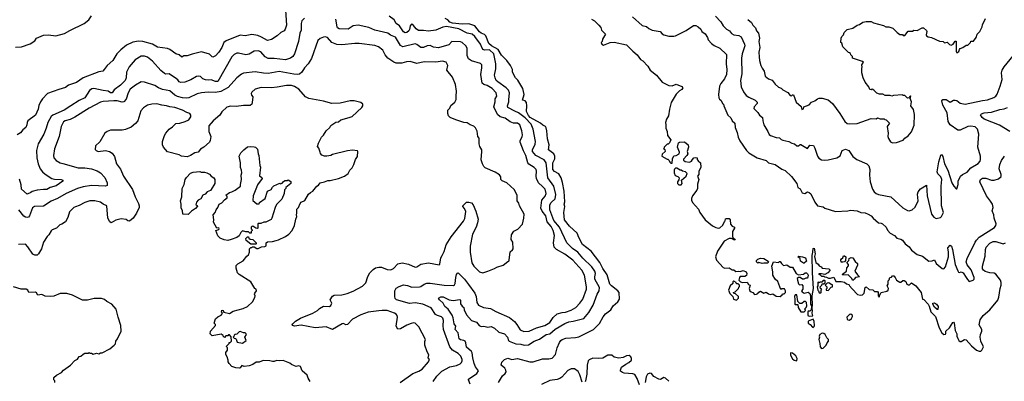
# Model space of a CAD drawing. Extents: x 1863118 to 1989590, y 394482 to 532474.
# Tile 68 of 215: x 1919755 to 1931679, y 457819 to 462200. Entities that reach past the tile are written whole.
import ezdxf

# ---------------------------------------------------------------- set-up
doc = ezdxf.new("R2010")
doc.units = 0

msp = doc.modelspace()

# ---------------------------------------------------------------- linework, layer by layer
at = {"layer": '0CON20XD'}
for points in [[(1922974, 462315), (1922985, 462135), (1922971, 462085), (1922958, 462065), (1922919, 462045), (1922875, 462004), (1922805, 461960), (1922755, 461949), (1922685, 461990), (1922638, 462008), (1922565, 462019), (1922485, 462006), (1922425, 462012), (1922254, 461944), (1922229, 461925), (1922205, 461865), (1922165, 461808), (1922125, 461761), (1922095, 461746), (1922085, 461749), (1922055, 461784), (1921955, 461809), (1921845, 461783), (1921785, 461761), (1921745, 461761), (1921717, 461747), (1921688, 461775), (1921645, 461786), (1921575, 461838), (1921545, 461852), (1921425, 461866), (1921365, 461902), (1921247, 461937), (1921195, 461940), (1921125, 461927), (1921049, 461891), (1920979, 461835), (1920933, 461787), (1920885, 461704), (1920815, 461643), (1920778, 461598), (1920764, 461576), (1920715, 461569), (1920525, 461495), (1920442, 461438), (1920345, 461406), (1920312, 461378), (1920228, 461355), (1920094, 461306), (1920030, 461240), (1920008, 461205), (1919988, 461162), (1919978, 461115), (1919946, 461045), (1919854, 460975), (1919844, 460955), (1919842, 460925), (1919829, 460895), (1919794, 460865), (1919765, 460828), (1919724, 460806)], [(1919705, 461868), (1919777, 461873), (1919883, 461907), (1919937, 461945), (1919960, 461975), (1920045, 462013), (1920105, 462018), (1920194, 462004), (1920298, 462032), (1920361, 462069), (1920537, 462153), (1920593, 462197), (1920625, 462245)], [(1923205, 462219), (1923172, 462185), (1923165, 462155), (1923164, 462075), (1923146, 462035), (1923132, 461935), (1923082, 461785), (1923062, 461755), (1923034, 461734), (1922975, 461714), (1922835, 461730), (1922765, 461728), (1922728, 461748), (1922675, 461811), (1922645, 461823), (1922595, 461819), (1922535, 461784), (1922495, 461774), (1922406, 461794), (1922385, 461793), (1922353, 461777), (1922325, 461749), (1922155, 461452), (1922125, 461450), (1922075, 461471), (1922044, 461466), (1922005, 461470), (1921975, 461485), (1921945, 461510), (1921917, 461517), (1921895, 461513), (1921828, 461472), (1921755, 461441), (1921705, 461437), (1921687, 461447), (1921672, 461472), (1921655, 461485), (1921565, 461542), (1921525, 461539), (1921508, 461548), (1921465, 461586), (1921365, 461699), (1921305, 461746), (1921265, 461760), (1921225, 461757), (1921155, 461714), (1921083, 461627), (1921050, 461565), (1921044, 461495), (1921031, 461465), (1920977, 461405), (1920900, 461350), (1920875, 461314), (1920855, 461315), (1920825, 461335), (1920765, 461341), (1920655, 461365), (1920627, 461363), (1920599, 461341), (1920546, 461254), (1920475, 461221), (1920376, 461156), (1920295, 461105), (1920155, 461044), (1920135, 461028), (1920095, 460955), (1920076, 460885), (1920049, 460815), (1919980, 460695), (1919957, 460615), (1919963, 460525), (1919978, 460455), (1920004, 460394), (1920033, 460355), (1920065, 460327), (1920145, 460276), (1920177, 460267), (1920258, 460265), (1920278, 460255), (1920278, 460245), (1920195, 460186), (1920125, 460168), (1920085, 460142), (1920045, 460144), (1919965, 460134), (1919905, 460117), (1919889, 460105), (1919845, 460086), (1919779, 460145), (1919775, 460199), (1919753, 460267)], [(1924790, 458630), (1924740, 458710), (1924637, 458755), (1924545, 458769), (1924475, 458763), (1924317, 458807), (1924303, 458823), (1924298, 458845), (1924299, 458915), (1924314, 458946), (1924351, 458969), (1924405, 458989), (1924451, 458981), (1924505, 458961), (1924595, 458962), (1924615, 458969), (1924655, 458997), (1924685, 459007), (1924725, 459007), (1924895, 458982), (1925009, 458981), (1925021, 458989), (1925027, 459003), (1925035, 459075), (1925046, 459114), (1925055, 459131), (1925065, 459134), (1925143, 459055), (1925192, 458992), (1925265, 458885), (1925284, 458845), (1925293, 458775), (1925313, 458743), (1925373, 458713), (1925455, 458700), (1925523, 458663), (1925685, 458590), (1925748, 458545), (1925777, 458507), (1925815, 458442), (1925861, 458421), (1925923, 458425), (1926015, 458465), (1926115, 458495), (1926175, 458533), (1926215, 458590), (1926265, 458635), (1926325, 458653), (1926365, 458657), (1926435, 458682), (1926489, 458715), (1926538, 458765), (1926574, 458815), (1926618, 458935), (1926618, 458965), (1926595, 459105), (1926562, 459165), (1926455, 459285), (1926355, 459358), (1926255, 459415), (1926228, 459445), (1926220, 459495), (1926231, 459585), (1926216, 459646), (1926192, 459695), (1926142, 459752), (1926125, 459825), (1926082, 459882), (1926067, 459915), (1926078, 460015), (1926118, 460062), (1926130, 460095), (1926118, 460145), (1926085, 460179), (1926038, 460225), (1926014, 460275), (1926009, 460305), (1926015, 460365), (1926008, 460385), (1925985, 460409), (1925920, 460450), (1925909, 460465), (1925883, 460555), (1925855, 460611), (1925815, 460715), (1925814, 460735), (1925839, 460781), (1925844, 460806), (1925835, 460855), (1925811, 460925), (1925785, 460947), (1925735, 460946), (1925695, 460961), (1925635, 461005), (1925575, 461023), (1925541, 461051), (1925497, 461145), (1925513, 461205), (1925515, 461243), (1925535, 461275), (1925526, 461315), (1925475, 461365), (1925415, 461403), (1925375, 461416), (1925355, 461432), (1925339, 461535), (1925352, 461615), (1925351, 461651), (1925335, 461668), (1925225, 461701), (1925191, 461725), (1925176, 461765), (1925176, 461856), (1925156, 461885), (1925115, 461925), (1925095, 461931), (1924988, 461935), (1924954, 461896), (1924825, 461860), (1924766, 461866), (1924725, 461888), (1924688, 461882), (1924645, 461862), (1924615, 461861), (1924565, 461901), (1924545, 461906), (1924395, 461870), (1924366, 461886), (1924305, 461988), (1924245, 462014), (1924214, 462035), (1924055, 462072), (1923985, 462105), (1923855, 462134), (1923792, 462125), (1923735, 462086), (1923625, 462089), (1923605, 462100), (1923598, 462115), (1923583, 462205)], [(1925209, 457785), (1925190, 457835), (1925192, 457845), (1925292, 457915), (1925311, 457945), (1925276, 457995), (1925258, 458035), (1925242, 458105), (1925236, 458165), (1925225, 458182), (1925165, 458231), (1925158, 458285), (1925148, 458305), (1925135, 458315), (1925095, 458321), (1925079, 458335), (1925064, 458405), (1925027, 458445), (1925037, 458485), (1925017, 458517), (1925006, 458586), (1924992, 458622), (1924943, 458693), (1924905, 458724), (1924885, 458765), (1924838, 458805), (1924827, 458825), (1924855, 458841), (1924885, 458841), (1924955, 458807), (1925005, 458796), (1925085, 458811), (1925092, 458802), (1925095, 458757), (1925115, 458730), (1925133, 458713), (1925138, 458685), (1925166, 458625), (1925225, 458555), (1925289, 458535), (1925319, 458495), (1925345, 458483), (1925375, 458488), (1925425, 458474), (1925465, 458484), (1925505, 458462), (1925556, 458415), (1925625, 458395), (1925664, 458355), (1925675, 458315), (1925684, 458304), (1925765, 458273), (1925825, 458268), (1925865, 458256), (1925918, 458262), (1925985, 458306), (1926049, 458331), (1926131, 458385), (1926175, 458396), (1926239, 458451), (1926355, 458520), (1926405, 458538), (1926457, 458547), (1926585, 458580), (1926646, 458654), (1926700, 458740), (1926750, 458875), (1926772, 458915), (1926776, 458955), (1926721, 459055), (1926719, 459085), (1926727, 459125), (1926719, 459155), (1926685, 459204), (1926575, 459311), (1926515, 459385), (1926449, 459429), (1926383, 459495), (1926293, 459685), (1926225, 459767), (1926188, 459862), (1926177, 459895), (1926175, 459955), (1926193, 459987), (1926239, 460031), (1926247, 460083), (1926224, 460185), (1926149, 460285), (1926132, 460465), (1926105, 460502), (1926005, 460556), (1925967, 460605), (1925965, 460625), (1925998, 460692), (1926000, 460725), (1925972, 460872), (1925949, 460935), (1925875, 461009), (1925795, 461072), (1925750, 461090), (1925666, 461135), (1925663, 461155), (1925680, 461205), (1925680, 461230), (1925686, 461315), (1925673, 461345), (1925647, 461375), (1925545, 461446), (1925527, 461465), (1925512, 461495), (1925507, 461527), (1925523, 461605), (1925522, 461665), (1925497, 461785), (1925445, 461833), (1925385, 461831), (1925368, 461838), (1925355, 461854), (1925335, 461905), (1925265, 461995), (1925235, 462025), (1925175, 462035), (1925075, 462088), (1924925, 462116), (1924880, 462110), (1924795, 462073), (1924705, 462060), (1924645, 462070), (1924585, 462070), (1924555, 462089), (1924525, 462131), (1924505, 462144), (1924495, 462142), (1924483, 462127), (1924477, 462083), (1924468, 462065), (1924445, 462046), (1924425, 462041), (1924405, 462054), (1924355, 462125), (1924315, 462152), (1924289, 462199), (1924231, 462241)], [(1925555, 457805), (1925603, 457887), (1925636, 457915), (1925646, 457935), (1925644, 457955), (1925629, 457979), (1925584, 458015), (1925595, 458050), (1925626, 458084), (1925665, 458098), (1925715, 458083), (1925785, 458096), (1925934, 458054), (1925974, 458054), (1926085, 458091), (1926165, 458092), (1926205, 458101), (1926245, 458145), (1926264, 458226), (1926291, 458289), (1926308, 458312), (1926326, 458324), (1926370, 458340), (1926485, 458348), (1926525, 458357), (1926702, 458448), (1926775, 458520), (1926821, 458599), (1926850, 458635), (1926915, 458685), (1926944, 458735), (1927000, 458780), (1927020, 458815), (1927014, 458895), (1926999, 458915), (1926920, 458975), (1926902, 458995), (1926870, 459110), (1926817, 459187), (1926780, 459260), (1926676, 459396), (1926570, 459475), (1926525, 459561), (1926507, 459615), (1926415, 459698), (1926352, 459775), (1926343, 459865), (1926355, 459935), (1926350, 459965), (1926357, 459995), (1926348, 460122), (1926327, 460227), (1926311, 460285), (1926285, 460334), (1926231, 460361), (1926211, 460385), (1926210, 460465), (1926236, 460515), (1926236, 460545), (1926223, 460573), (1926161, 460625), (1926169, 460685), (1926146, 460755), (1926140, 460855), (1926131, 460891), (1926121, 460905), (1926091, 460921), (1926064, 460945), (1925935, 461015), (1925915, 461038), (1925894, 461086), (1925898, 461155), (1925891, 461195), (1925875, 461215), (1925844, 461225), (1925864, 461295), (1925849, 461365), (1925786, 461466), (1925761, 461495), (1925725, 461565), (1925722, 461595), (1925698, 461645), (1925655, 461706), (1925589, 461769), (1925550, 461840), (1925468, 461885), (1925435, 461912), (1925399, 462005), (1925382, 462022), (1925345, 462035), (1925322, 462052), (1925265, 462124), (1925195, 462149), (1925114, 462146), (1924995, 462157), (1924965, 462168), (1924938, 462198), (1924908, 462215)], [(1926679, 462205), (1926716, 462185), (1926770, 462135), (1926794, 462105), (1926801, 462075), (1926848, 462025), (1926812, 461965), (1926810, 461935), (1926798, 461922), (1926804, 461904), (1926825, 461893), (1926905, 461922), (1926955, 461928), (1927105, 461897), (1927180, 461820), (1927234, 461775), (1927275, 461719), (1927300, 461700), (1927360, 461635), (1927389, 461589), (1927465, 461529), (1927537, 461445), (1927615, 461403), (1927655, 461398), (1927705, 461418), (1927775, 461389), (1927784, 461375), (1927775, 461354), (1927745, 461340), (1927703, 461297), (1927644, 461195), (1927624, 461115), (1927612, 461035), (1927586, 460994), (1927574, 460955), (1927580, 460925), (1927578, 460885), (1927597, 460847), (1927602, 460795), (1927642, 460745), (1927625, 460710), (1927607, 460693), (1927595, 460690), (1927560, 460655), (1927558, 460642), (1927550, 460635), (1927568, 460628), (1927570, 460605), (1927535, 460570), (1927533, 460545), (1927595, 460510), (1927605, 460510), (1927618, 460498), (1927631, 460471), (1927641, 460461), (1927655, 460462), (1927660, 460515), (1927675, 460550), (1927707, 460553), (1927740, 460575), (1927747, 460593), (1927722, 460655), (1927735, 460710), (1927745, 460718), (1927805, 460722), (1927850, 460685), (1927853, 460655), (1927838, 460605), (1927847, 460573), (1927836, 460554), (1927795, 460510), (1927795, 460500), (1927813, 460483), (1927865, 460472), (1927890, 460485), (1927902, 460508), (1927920, 460525), (1927945, 460530), (1927958, 460525), (1927960, 460505), (1927971, 460491), (1928000, 460465), (1928003, 460415), (1927978, 460362), (1927980, 460325), (1927964, 460305), (1927979, 460265), (1927964, 460206), (1927962, 460155), (1927956, 460134), (1927902, 460065), (1927889, 460035), (1927891, 460015), (1927904, 459985), (1927975, 459903), (1927991, 459865), (1928056, 459775), (1928145, 459701), (1928185, 459681), (1928215, 459674), (1928235, 459677), (1928271, 459709), (1928290, 459755), (1928300, 459765), (1928304, 459786), (1928315, 459792), (1928345, 459790), (1928357, 459777), (1928363, 459723), (1928385, 459700), (1928410, 459685), (1928410, 459675), (1928387, 459635), (1928388, 459575), (1928392, 459562), (1928420, 459535), (1928415, 459530), (1928405, 459532), (1928375, 459550), (1928345, 459548), (1928288, 459515), (1928206, 459395), (1928180, 459325), (1928193, 459285), (1928275, 459198), (1928295, 459190), (1928345, 459192), (1928385, 459168), (1928405, 459168), (1928428, 459148), (1928455, 459152), (1928482, 459148), (1928515, 459162), (1928552, 459145), (1928562, 459125), (1928555, 459100), (1928535, 459090), (1928482, 459088), (1928470, 459075), (1928463, 459043), (1928483, 459023), (1928507, 459017), (1928565, 459018), (1928580, 458990), (1928600, 458985), (1928588, 458945), (1928598, 458915), (1928612, 458902), (1928634, 458894), (1928655, 458872), (1928676, 458874), (1928695, 458882), (1928705, 458900), (1928725, 458912), (1928765, 458888), (1928795, 458898), (1928825, 458878), (1928845, 458872), (1928875, 458878), (1928915, 458852), (1928965, 458848), (1928990, 458865), (1928992, 458878), (1929012, 458878), (1929027, 458893), (1929030, 458915), (1929015, 458940), (1928985, 458940), (1928972, 458932), (1928938, 459028), (1928905, 459058), (1928876, 459105), (1928876, 459145), (1928863, 459215), (1928885, 459268), (1928945, 459260), (1928955, 459270), (1928965, 459270), (1928980, 459245), (1929005, 459222), (1929045, 459228), (1929085, 459200), (1929115, 459200), (1929157, 459127), (1929185, 459108), (1929245, 459118), (1929268, 459132), (1929282, 459132), (1929295, 459122), (1929303, 459105), (1929295, 459070), (1929275, 459070), (1929252, 459058), (1929235, 459058), (1929207, 459077), (1929185, 459078), (1929172, 459065), (1929173, 459043)], [(1927176, 462236), (1927295, 462129), (1927345, 462116), (1927375, 462092), (1927415, 462074), (1927510, 462055), (1927535, 462028), (1927555, 462017), (1927615, 461999), (1927675, 462000), (1927695, 462006), (1927825, 462068), (1927915, 462129), (1927945, 462129), (1927971, 462115), (1928002, 462085), (1928017, 462055), (1928057, 462027), (1928084, 461985), (1928094, 461955), (1928131, 461911), (1928165, 461887), (1928234, 461854), (1928315, 461778), (1928311, 461665), (1928320, 461595), (1928313, 461535), (1928290, 461485), (1928244, 461425), (1928231, 461395), (1928216, 461295), (1928220, 461255), (1928228, 461238), (1928247, 461225), (1928271, 461181), (1928280, 461175), (1928282, 461155), (1928329, 461045), (1928365, 461011), (1928384, 460974), (1928415, 460945), (1928421, 460895), (1928445, 460835), (1928455, 460775), (1928475, 460731), (1928556, 460616), (1928585, 460585), (1928685, 460525), (1928795, 460495), (1928825, 460464), (1928905, 460445), (1928985, 460391), (1929025, 460373), (1929102, 460302), (1929165, 460215), (1929179, 460165), (1929205, 460152), (1929232, 460102), (1929265, 460096), (1929295, 460114), (1929315, 460106), (1929335, 460089), (1929385, 459988), (1929416, 459946), (1929485, 459931), (1929505, 459917), (1929635, 459877), (1929785, 459884), (1929815, 459891), (1929895, 459884), (1929940, 459865), (1929995, 459861), (1930032, 459845), (1930067, 459825), (1930092, 459795), (1930155, 459740), (1930186, 459736), (1930205, 459727), (1930247, 459687), (1930265, 459648), (1930295, 459613), (1930348, 459585), (1930378, 459555), (1930425, 459540), (1930445, 459528), (1930480, 459485), (1930525, 459447), (1930556, 459406), (1930625, 459357), (1930686, 459336), (1930765, 459276), (1930805, 459278), (1930835, 459290), (1930855, 459247), (1930925, 459187), (1930945, 459182), (1930966, 459204), (1931001, 459325), (1931003, 459383), (1930994, 459435), (1931025, 459468), (1931039, 459455), (1931053, 459415), (1931084, 459235), (1931115, 459158), (1931125, 459140), (1931135, 459138), (1931155, 459147), (1931182, 459135), (1931217, 459077), (1931231, 459051), (1931255, 459030), (1931302, 459045), (1931314, 459056), (1931312, 459075), (1931279, 459169), (1931229, 459229), (1931218, 459265), (1931228, 459305), (1931325, 459506), (1931340, 459530), (1931376, 459564), (1931558, 459682), (1931578, 459705), (1931579, 459725), (1931557, 459797), (1931552, 459835), (1931531, 459885), (1931544, 459925), (1931535, 459965), (1931513, 460003), (1931462, 460065), (1931384, 460235), (1931392, 460265), (1931415, 460279), (1931455, 460280), (1931525, 460256), (1931555, 460257), (1931610, 460270), (1931641, 460299), (1931642, 460325), (1931617, 460395), (1931624, 460444), (1931645, 460495), (1931682, 460548)], [(1928182, 462242), (1928246, 462175), (1928274, 462125), (1928315, 462084), (1928351, 462065), (1928375, 462034), (1928405, 462016), (1928465, 462010), (1928491, 461991), (1928532, 461905), (1928535, 461885), (1928505, 461785), (1928498, 461735), (1928501, 461545), (1928483, 461465), (1928492, 461385), (1928519, 461325), (1928553, 461283), (1928585, 461261), (1928663, 461225), (1928685, 461200), (1928684, 461185), (1928650, 461145), (1928644, 461124), (1928693, 461075), (1928713, 461043), (1928751, 461015), (1928753, 460975), (1928766, 460926), (1928816, 460846), (1928831, 460811), (1928846, 460796), (1928914, 460774), (1928955, 460770), (1928975, 460750), (1928995, 460740), (1929071, 460725), (1929105, 460706), (1929136, 460696), (1929165, 460672), (1929185, 460671), (1929205, 460686), (1929215, 460686), (1929295, 460638), (1929325, 460680), (1929370, 460675), (1929386, 460645), (1929415, 460548), (1929432, 460522), (1929465, 460504), (1929505, 460499), (1929545, 460502), (1929652, 460525), (1929689, 460551), (1929714, 460615), (1929755, 460631), (1929796, 460616), (1929844, 460544), (1929892, 460508), (1930014, 460454), (1930039, 460429), (1930050, 460385), (1930047, 460317), (1930053, 460235), (1930082, 460145), (1930104, 460115), (1930126, 460096), (1930155, 460081), (1930303, 460053), (1930450, 459920), (1930505, 459888), (1930525, 459886), (1930564, 459896), (1930600, 459930), (1930636, 460006), (1930629, 460085), (1930636, 460115), (1930665, 460149), (1930737, 460197), (1930744, 460065), (1930796, 459845), (1930825, 459806), (1930855, 459793), (1930905, 459802), (1930917, 459815), (1930942, 459865), (1930920, 459945), (1930915, 460185), (1930923, 460265), (1930911, 460295), (1930872, 460332), (1930866, 460355), (1930885, 460477), (1930910, 460560), (1930915, 460568), (1930924, 460564), (1930934, 460544), (1930954, 460455), (1930996, 460376), (1931045, 460223), (1931067, 460185), (1931095, 460152), (1931105, 460150), (1931120, 460205), (1931120, 460245), (1931149, 460305), (1931172, 460325), (1931228, 460352), (1931274, 460406), (1931361, 460459), (1931386, 460485), (1931392, 460508), (1931391, 460545), (1931358, 460655), (1931371, 460815), (1931355, 460874), (1931325, 460901), (1931275, 460911), (1931235, 460905), (1931145, 460863), (1931115, 460862), (1931025, 460925), (1930998, 460965), (1930985, 461070), (1930935, 461165), (1930923, 461217), (1930936, 461234), (1930974, 461234), (1931025, 461199), (1931065, 461224), (1931085, 461226), (1931105, 461219), (1931145, 461188), (1931205, 461177), (1931415, 461222), (1931475, 461228), (1931553, 461257), (1931575, 461275), (1931591, 461299), (1931630, 461395), (1931652, 461475), (1931645, 461555), (1931651, 461589), (1931675, 461628), (1931787, 461763)], [(1928572, 462202), (1928617, 462167), (1928635, 462132), (1928665, 462103), (1928679, 462065), (1928703, 462035), (1928716, 461975), (1928706, 461935), (1928717, 461865), (1928706, 461805), (1928711, 461749), (1928716, 461705), (1928732, 461645), (1928745, 461612), (1928772, 461575), (1928784, 461514), (1928822, 461482), (1928866, 461466), (1928905, 461418), (1928945, 461382), (1928975, 461372), (1928995, 461352), (1929059, 461319), (1929085, 461282), (1929102, 461278), (1929115, 461290), (1929125, 461290), (1929159, 461199), (1929219, 461149), (1929225, 461112), (1929245, 461120), (1929250, 461145), (1929315, 461167), (1929345, 461200), (1929384, 461216), (1929415, 461240), (1929435, 461249), (1929475, 461250), (1929545, 461229), (1929600, 461185), (1929688, 461065), (1929748, 460965), (1929775, 460943), (1929802, 460938), (1929895, 460942), (1930065, 461002), (1930125, 460998), (1930145, 461010), (1930175, 460998), (1930225, 461000), (1930232, 460992), (1930248, 460988), (1930288, 460948), (1930262, 460905), (1930272, 460825), (1930268, 460785), (1930275, 460760), (1930302, 460722), (1930325, 460710), (1930375, 460712), (1930455, 460742), (1930474, 460766), (1930515, 460792), (1930555, 460840), (1930586, 460924), (1930593, 461053), (1930580, 461110), (1930548, 461158), (1930554, 461204), (1930540, 461245), (1930547, 461275), (1930542, 461278), (1930530, 461265), (1930528, 461252), (1930505, 461250), (1930475, 461280), (1930455, 461280), (1930445, 461290), (1930335, 461280), (1930315, 461272), (1930295, 461280), (1930235, 461280), (1930207, 461297), (1930168, 461298), (1930135, 461310), (1930100, 461345), (1930077, 461357), (1930065, 461350), (1930050, 461355), (1930039, 461385), (1929993, 461443), (1929968, 461495), (1929952, 461555), (1929952, 461615), (1929958, 461625), (1929952, 461655), (1929972, 461685), (1929960, 461695), (1929840, 461735), (1929840, 461755), (1929820, 461775), (1929815, 461790), (1929805, 461800), (1929792, 461802), (1929722, 461872), (1929710, 461915), (1929700, 461925), (1929703, 461977), (1929712, 461998), (1929730, 462015), (1929740, 462045), (1929775, 462080), (1929845, 462098), (1929895, 462132), (1929925, 462142), (1929965, 462168), (1930007, 462177), (1930066, 462176), (1930095, 462162), (1930215, 462128), (1930243, 462113), (1930282, 462112), (1930327, 462097), (1930380, 462045), (1930415, 462020), (1930445, 462020), (1930455, 462010), (1930475, 462010), (1930515, 462060), (1930565, 462060), (1930585, 462072), (1930622, 462068), (1930685, 462102), (1930702, 462102), (1930735, 462070), (1930742, 462055), (1930732, 462015), (1930737, 462005), (1930755, 461994), (1930796, 461986), (1930895, 461940), (1930937, 461937), (1930955, 461920), (1930987, 461927), (1931015, 461900), (1931035, 461890), (1931060, 461905), (1931085, 461940), (1931095, 461940), (1931097, 461815), (1931105, 461800), (1931126, 461814), (1931135, 461840), (1931145, 461850), (1931177, 461863), (1931215, 461890), (1931235, 461890), (1931268, 461922), (1931275, 461940), (1931305, 461940), (1931337, 461983), (1931350, 462025), (1931383, 462057), (1931412, 462115), (1931414, 462136), (1931452, 462215)], [(1924364, 457806), (1924515, 457915), (1924588, 457942), (1924631, 457965), (1924704, 458055), (1924714, 458075), (1924716, 458085), (1924703, 458105), (1924709, 458139), (1924688, 458175), (1924662, 458255), (1924663, 458303), (1924670, 458325), (1924587, 458477), (1924545, 458523), (1924525, 458526), (1924495, 458518), (1924445, 458499), (1924365, 458454), (1924335, 458452), (1924314, 458485), (1924330, 458595), (1924326, 458615), (1924313, 458633), (1924295, 458646), (1924205, 458675), (1924145, 458677), (1924105, 458672), (1923975, 458655), (1923885, 458625), (1923785, 458570), (1923725, 458507), (1923705, 458505), (1923675, 458518), (1923659, 458515), (1923545, 458446), (1923465, 458479), (1923335, 458468), (1923165, 458499), (1923082, 458488), (1923060, 458495), (1923056, 458505), (1923061, 458515), (1923095, 458546), (1923156, 458585), (1923306, 458645), (1923360, 458675), (1923385, 458700), (1923435, 458731), (1923506, 458724), (1923525, 458738), (1923534, 458765), (1923516, 458805), (1923545, 458852), (1923565, 458863), (1923655, 458867), (1923719, 458881), (1923795, 458911), (1923905, 458972), (1923947, 459013), (1923972, 459088), (1923997, 459135), (1924035, 459174), (1924065, 459193), (1924105, 459201), (1924135, 459200), (1924205, 459175), (1924250, 459170), (1924282, 459185), (1924335, 459241), (1924385, 459256), (1924465, 459239), (1924545, 459200), (1924565, 459204), (1924615, 459238), (1924704, 459256), (1924835, 459232), (1924842, 459238), (1924854, 459315), (1924871, 459345), (1924895, 459392), (1924918, 459472), (1924981, 459569), (1925130, 459760), (1925145, 459792), (1925158, 459875), (1925142, 459912), (1925120, 459935), (1925120, 459945), (1925148, 459975), (1925168, 459988), (1925195, 459990), (1925225, 459980), (1925245, 459958), (1925279, 459879), (1925306, 459785), (1925301, 459739), (1925282, 459685), (1925237, 459603), (1925211, 459455), (1925211, 459385), (1925231, 459255), (1925253, 459213), (1925325, 459144), (1925365, 459134), (1925423, 459153), (1925506, 459184), (1925535, 459203), (1925610, 459225), (1925665, 459270), (1925677, 459273), (1925683, 459287), (1925694, 459386), (1925725, 459410), (1925730, 459425), (1925728, 459505), (1925707, 459537), (1925712, 459595), (1925741, 459639), (1925786, 459664), (1925846, 459724), (1925862, 459795), (1925863, 459845), (1925807, 459945), (1925798, 459978), (1925781, 460005), (1925780, 460075), (1925742, 460142), (1925653, 460225), (1925596, 460246), (1925583, 460265), (1925583, 460295), (1925565, 460322), (1925515, 460352), (1925394, 460404), (1925375, 460420), (1925358, 460455), (1925344, 460504), (1925352, 460605), (1925350, 460625), (1925328, 460665), (1925320, 460695), (1925318, 460765), (1925302, 460785), (1925295, 460850), (1925275, 460890), (1925255, 460910), (1925210, 460925), (1925175, 460952), (1925133, 460953), (1925035, 460988), (1924970, 461015), (1924950, 461035), (1924940, 461065), (1924940, 461105), (1924965, 461130), (1924975, 461160), (1925025, 461200), (1925042, 461235), (1925040, 461275), (1925046, 461334), (1925031, 461415), (1924997, 461505), (1924927, 461587), (1924939, 461645), (1924920, 461685), (1924875, 461696), (1924794, 461686), (1924655, 461690), (1924565, 461670), (1924485, 461692), (1924441, 461689), (1924384, 461674), (1924315, 461675), (1924285, 461685), (1924215, 461732), (1924182, 461775), (1924151, 461831), (1924101, 461871), (1924055, 461889), (1923865, 461912), (1923815, 461912), (1923655, 461895), (1923595, 461900), (1923535, 461925), (1923483, 461983), (1923455, 461991), (1923435, 461988), (1923395, 461972), (1923365, 461949), (1923291, 461729), (1923250, 461665), (1923203, 461617), (1923170, 461565), (1923145, 461541), (1923125, 461535), (1923075, 461538), (1922897, 461573), (1922765, 461549), (1922708, 461552), (1922605, 461570), (1922465, 461552), (1922440, 461540), (1922385, 461496), (1922280, 461380), (1922190, 461330), (1922125, 461317), (1922039, 461321), (1921955, 461312), (1921905, 461300), (1921805, 461255), (1921775, 461249), (1921725, 461252), (1921665, 461270), (1921636, 461286), (1921575, 461340), (1921485, 461353), (1921435, 461375), (1921392, 461402), (1921265, 461444), (1921225, 461446), (1921158, 461405), (1921095, 461359), (1921069, 461315), (1921043, 461237), (1921015, 461205), (1920995, 461200), (1920936, 461216), (1920895, 461218), (1920765, 461209), (1920735, 461202), (1920595, 461128), (1920425, 461017), (1920365, 460991), (1920305, 460976), (1920285, 460962), (1920256, 460905), (1920235, 460785), (1920177, 460635), (1920163, 460555), (1920168, 460525), (1920195, 460492), (1920245, 460466), (1920277, 460457), (1920465, 460407), (1920545, 460405), (1920623, 460393), (1920695, 460370), (1920735, 460345), (1920785, 460289), (1920813, 460225), (1920815, 460192), (1920795, 460183), (1920625, 460193), (1920525, 460175), (1920455, 460153), (1920320, 460095), (1920215, 460035), (1920135, 460000), (1920045, 459940), (1919934, 459935), (1919911, 459919), (1919887, 459857), (1919875, 459824), (1919862, 459808), (1919845, 459802), (1919825, 459806), (1919805, 459821), (1919745, 459897)], [(1923272, 457815), (1923250, 457855), (1923237, 457895), (1923177, 457947), (1923155, 457998), (1923135, 458007), (1923105, 458000), (1923085, 458007), (1923045, 458023), (1923025, 458040), (1922945, 458071), (1922905, 458066), (1922865, 458072), (1922835, 458058), (1922815, 458058), (1922785, 458068), (1922705, 458072), (1922655, 458052), (1922618, 458052), (1922578, 458022), (1922535, 458008), (1922475, 457998), (1922445, 458010), (1922425, 457982), (1922413, 457977), (1922371, 457981), (1922325, 458000), (1922290, 458035), (1922280, 458055), (1922280, 458075), (1922267, 458117), (1922252, 458145), (1922253, 458167), (1922270, 458195), (1922270, 458225), (1922262, 458232), (1922260, 458245), (1922290, 458275), (1922292, 458288), (1922305, 458290), (1922320, 458305), (1922318, 458358), (1922295, 458380), (1922285, 458380), (1922275, 458370), (1922252, 458368), (1922235, 458350), (1922220, 458365), (1922220, 458375), (1922195, 458390), (1922085, 458370), (1922060, 458395), (1922067, 458425), (1922128, 458495), (1922128, 458508), (1922112, 458525), (1922127, 458575), (1922155, 458602), (1922195, 458622), (1922208, 458635), (1922210, 458645), (1922200, 458655), (1922205, 458680), (1922215, 458678), (1922228, 458658), (1922295, 458640), (1922342, 458668), (1922460, 458700), (1922512, 458725), (1922575, 458780), (1922602, 458835), (1922608, 458855), (1922600, 458875), (1922602, 458885), (1922622, 458915), (1922618, 458935), (1922602, 458945), (1922553, 459023), (1922414, 459114), (1922394, 459134), (1922378, 459188), (1922378, 459222), (1922395, 459242), (1922463, 459277), (1922504, 459336), (1922528, 459352), (1922540, 459385), (1922540, 459425), (1922555, 459440), (1922568, 459442), (1922575, 459450), (1922595, 459450), (1922628, 459428), (1922645, 459428), (1922685, 459450), (1922725, 459452), (1922739, 459461), (1922740, 459495), (1922755, 459510), (1922815, 459513), (1922860, 459525), (1922888, 459532), (1922976, 459574), (1923015, 459603), (1923053, 459645), (1923084, 459706), (1923100, 459785), (1923112, 459815), (1923108, 459835), (1923112, 459855), (1923110, 459905), (1923132, 459925), (1923150, 459975), (1923165, 459990), (1923209, 460011), (1923252, 460085), (1923275, 460108), (1923305, 460122), (1923352, 460185), (1923373, 460197), (1923395, 460222), (1923446, 460234), (1923485, 460253), (1923515, 460251), (1923616, 460274), (1923688, 460305), (1923732, 460338), (1923754, 460376), (1923781, 460405), (1923802, 460445), (1923823, 460505), (1923846, 460544), (1923850, 460605), (1923845, 460610), (1923785, 460620), (1923725, 460612), (1923545, 460567), (1923525, 460553), (1923475, 460547), (1923447, 460547), (1923415, 460560), (1923398, 460578), (1923393, 460593), (1923378, 460645), (1923362, 460665), (1923374, 460706), (1923412, 460778), (1923435, 460802), (1923467, 460855), (1923512, 460895), (1923522, 460918), (1923585, 460958), (1923615, 460962), (1923645, 460988), (1923745, 461013), (1923781, 461029), (1923900, 461135), (1923910, 461155), (1923910, 461175), (1923885, 461198), (1923805, 461217), (1923757, 461217), (1923635, 461190), (1923535, 461186), (1923435, 461214), (1923255, 461247), (1923216, 461266), (1923135, 461359), (1923085, 461389), (1923045, 461403), (1922985, 461404), (1922875, 461382), (1922805, 461374), (1922681, 461379), (1922605, 461360), (1922568, 461322), (1922560, 461305), (1922562, 461285), (1922577, 461265), (1922572, 461195), (1922568, 461175), (1922545, 461162), (1922465, 461161), (1922375, 461147), (1922307, 461153), (1922265, 461142), (1922202, 461085), (1922177, 461045), (1922097, 460973), (1922047, 460915), (1922047, 460845), (1922070, 460785), (1922062, 460735), (1922053, 460717), (1921986, 460654), (1921945, 460632), (1921916, 460594), (1921875, 460588), (1921825, 460553), (1921785, 460540), (1921715, 460547), (1921685, 460561), (1921545, 460600), (1921497, 460655), (1921486, 460685), (1921484, 460725), (1921509, 460795), (1921524, 460825), (1921565, 460873), (1921605, 460901), (1921646, 460944), (1921695, 460947), (1921760, 460965), (1921805, 460988), (1921828, 461025), (1921828, 461045), (1921815, 461062), (1921778, 461075), (1921725, 461104), (1921632, 461135), (1921574, 461144), (1921535, 461158), (1921475, 461164), (1921415, 461179), (1921355, 461178), (1921305, 461164), (1921255, 461131), (1921224, 461095), (1921186, 460975), (1921158, 460942), (1921105, 460897), (1921035, 460869), (1920998, 460862), (1920855, 460862), (1920815, 460847), (1920788, 460825), (1920725, 460720), (1920675, 460670), (1920668, 460628), (1920680, 460615), (1920704, 460604), (1920795, 460617), (1920844, 460604), (1920874, 460584), (1920904, 460544), (1920929, 460455), (1920975, 460387), (1921013, 460303), (1921123, 460143), (1921152, 460055), (1921196, 459975), (1921204, 459945), (1921202, 459925), (1921171, 459855), (1921130, 459795), (1921085, 459758), (1921065, 459762), (1921045, 459781), (1920985, 459786), (1920920, 459770), (1920865, 459739), (1920845, 459750), (1920824, 459795), (1920809, 459945), (1920765, 459964), (1920735, 459991), (1920665, 460007), (1920605, 460004), (1920545, 459984), (1920475, 459947), (1920432, 459932), (1920412, 459925), (1920359, 459871), (1920338, 459805), (1920309, 459751), (1920267, 459723), (1920240, 459715), (1920200, 459675), (1920150, 459655), (1920135, 459640), (1920108, 459592), (1920090, 459575), (1920042, 459505), (1920019, 459425), (1919985, 459365), (1919965, 459348), (1919937, 459347), (1919915, 459361), (1919855, 459448), (1919825, 459480), (1919740, 459475)], [(1931746, 460846), (1931621, 460921), (1931435, 460995), (1931411, 461015), (1931392, 461048), (1931402, 461058), (1931435, 461072), (1931525, 461079), (1931625, 461112), (1931675, 461118), (1931716, 461135)], [(1922275, 459526), (1922232, 459532), (1922182, 459552), (1922153, 459583), (1922132, 459645), (1922165, 459658), (1922172, 459672), (1922165, 459677), (1922143, 459673), (1922103, 459745), (1922107, 459775), (1922098, 459835), (1922122, 459865), (1922133, 459897), (1922154, 459926), (1922170, 459965), (1922205, 459982), (1922234, 460016), (1922267, 460043), (1922267, 460057), (1922250, 460075), (1922294, 460106), (1922325, 460113), (1922365, 460134), (1922430, 460185), (1922428, 460205), (1922440, 460265), (1922438, 460315), (1922447, 460345), (1922442, 460375), (1922428, 460408), (1922428, 460465), (1922413, 460547), (1922432, 460585), (1922468, 460625), (1922515, 460658), (1922545, 460662), (1922595, 460660), (1922610, 460655), (1922635, 460630), (1922642, 460575), (1922652, 460555), (1922663, 460435), (1922670, 460415), (1922658, 460308), (1922688, 460288), (1922690, 460275), (1922635, 460200), (1922622, 460165), (1922583, 460067), (1922578, 460008), (1922625, 459970), (1922655, 459970), (1922660, 459985), (1922728, 460035), (1922757, 460123), (1922799, 460141), (1922815, 460170), (1922834, 460186), (1922905, 460218), (1922915, 460212), (1922932, 460218), (1922944, 460236), (1922965, 460250), (1922995, 460250), (1923005, 460258), (1923038, 460238), (1923038, 460215), (1922980, 460165), (1922980, 460155), (1922963, 460137), (1922956, 460094), (1922930, 460025), (1922865, 459960), (1922848, 459925), (1922810, 459795), (1922799, 459781), (1922735, 459748), (1922713, 459747), (1922675, 459730), (1922645, 459730), (1922640, 459725), (1922640, 459675), (1922635, 459670), (1922613, 459673), (1922577, 459697), (1922570, 459695), (1922560, 459685), (1922560, 459665), (1922570, 459655), (1922570, 459645), (1922560, 459635), (1922558, 459612), (1922542, 459612), (1922525, 459630), (1922495, 459630), (1922455, 459640), (1922435, 459623), (1922415, 459580), (1922385, 459560), (1922315, 459535), (1922275, 459526)], [(1921795, 459840), (1921732, 459842), (1921727, 459887), (1921712, 459915), (1921712, 459965), (1921702, 460005), (1921720, 460055), (1921722, 460155), (1921748, 460205), (1921760, 460265), (1921775, 460290), (1921825, 460340), (1921855, 460352), (1921935, 460362), (1921954, 460354), (1921995, 460352), (1922020, 460345), (1922055, 460328), (1922074, 460304), (1922106, 460286), (1922118, 460265), (1922120, 460215), (1922076, 460144), (1922065, 460132), (1922024, 460116), (1922000, 460085), (1921974, 460076), (1921949, 460031), (1921917, 460013), (1921895, 459990), (1921890, 459955), (1921905, 459950), (1921908, 459942), (1921885, 459912), (1921835, 459880), (1921795, 459840)], [(1927738, 460198), (1927765, 460200), (1927778, 460215), (1927770, 460255), (1927828, 460305), (1927840, 460335), (1927818, 460358), (1927783, 460363), (1927767, 460377), (1927755, 460378), (1927715, 460400), (1927695, 460400), (1927685, 460390), (1927682, 460375), (1927682, 460345), (1927693, 460313), (1927725, 460300), (1927740, 460285), (1927738, 460258), (1927722, 460235), (1927722, 460215), (1927738, 460198)], [(1922615, 459480), (1922555, 459480), (1922498, 459525), (1922495, 459550), (1922515, 459570), (1922528, 459568), (1922530, 459555), (1922545, 459540), (1922578, 459538), (1922618, 459498), (1922620, 459485), (1922615, 459480)], [(1929173, 459043), (1929185, 459000), (1929198, 458988), (1929225, 458990), (1929237, 458977), (1929238, 458935), (1929222, 458915), (1929231, 458901), (1929255, 458887), (1929305, 458900), (1929324, 458884), (1929333, 458855), (1929333, 458755), (1929342, 458735), (1929342, 458715), (1929335, 458680), (1929325, 458670), (1929305, 458670), (1929298, 458662), (1929300, 458615), (1929315, 458608), (1929358, 458612), (1929350, 458645), (1929356, 458675), (1929350, 458695), (1929350, 458725), (1929356, 458735), (1929352, 458855), (1929369, 458945), (1929354, 459135), (1929351, 459345), (1929362, 459385), (1929363, 459427), (1929375, 459430), (1929387, 459365), (1929382, 459332), (1929397, 459257), (1929425, 459237), (1929436, 459216), (1929462, 459205), (1929475, 459190), (1929555, 459180), (1929570, 459165), (1929540, 459135), (1929505, 459112), (1929465, 459120), (1929435, 459120), (1929430, 459115), (1929448, 459108), (1929465, 459092), (1929495, 459092), (1929505, 459083), (1929525, 459082), (1929549, 459069), (1929575, 459068), (1929615, 459080), (1929639, 459029), (1929705, 459029), (1929745, 459021), (1929769, 458999), (1929795, 458992), (1929804, 458974), (1929838, 458938), (1929902, 458872), (1929938, 458862), (1929962, 458868), (1929982, 458885), (1929993, 458955), (1930005, 458962), (1930043, 458933), (1930088, 458928), (1930105, 458908), (1930142, 458905), (1930150, 458895), (1930150, 458855), (1930165, 458840), (1930170, 458865), (1930188, 458895), (1930258, 458912), (1930273, 458925), (1930278, 458945), (1930262, 458975), (1930274, 458995), (1930272, 459038), (1930285, 459050), (1930293, 459075), (1930311, 459079), (1930325, 459096), (1930340, 459095), (1930358, 459075), (1930373, 459043), (1930415, 459018), (1930425, 459018), (1930448, 459042), (1930465, 459040), (1930485, 459028), (1930500, 458995), (1930515, 458987), (1930531, 458989), (1930555, 459012), (1930606, 458976), (1930670, 458895), (1930690, 458815), (1930705, 458808), (1930755, 458752), (1930769, 458729), (1930790, 458660), (1930844, 458605), (1930889, 458465), (1930923, 458405), (1930945, 458387), (1930965, 458390), (1930971, 458399), (1930972, 458425), (1931013, 458465), (1931055, 458532), (1931065, 458537), (1931071, 458525), (1931082, 458435), (1931103, 458395), (1931104, 458366), (1931115, 458338), (1931130, 458315), (1931145, 458303), (1931155, 458303), (1931195, 458327), (1931215, 458323), (1931280, 458250), (1931341, 458195), (1931375, 458184), (1931394, 458186), (1931408, 458195), (1931426, 458235), (1931396, 458306), (1931386, 458355), (1931389, 458385), (1931408, 458425), (1931407, 458445), (1931376, 458505), (1931388, 458562), (1931421, 458615), (1931505, 458685), (1931599, 458801), (1931612, 458838), (1931630, 458945), (1931642, 458985), (1931642, 459015), (1931631, 459045), (1931575, 459115), (1931555, 459128), (1931505, 459134), (1931445, 459150), (1931425, 459164), (1931415, 459181), (1931414, 459215), (1931445, 459335), (1931451, 459415), (1931461, 459445), (1931505, 459493), (1931545, 459512), (1931575, 459512), (1931665, 459485), (1931695, 459495)], [(1928745, 459248), (1928705, 459258), (1928695, 459252), (1928678, 459265), (1928678, 459282), (1928692, 459298), (1928728, 459312), (1928766, 459306), (1928820, 459275), (1928822, 459265), (1928815, 459250), (1928765, 459252), (1928745, 459248)], [(1929255, 459252), (1929245, 459252), (1929210, 459275), (1929208, 459308), (1929180, 459325), (1929190, 459335), (1929235, 459328), (1929273, 459313), (1929282, 459275), (1929255, 459252)], [(1929704, 459264), (1929701, 459289), (1929707, 459303), (1929724, 459316), (1929732, 459338), (1929745, 459340), (1929760, 459325), (1929757, 459283), (1929745, 459268), (1929725, 459264), (1929704, 459264)], [(1929845, 459040), (1929828, 459068), (1929788, 459108), (1929723, 459103), (1929718, 459115), (1929768, 459152), (1929772, 459195), (1929793, 459217), (1929792, 459235), (1929773, 459257), (1929797, 459283), (1929800, 459305), (1929825, 459320), (1929846, 459316), (1929872, 459272), (1929900, 459245), (1929900, 459225), (1929867, 459155), (1929899, 459109), (1929926, 459085), (1929875, 459078), (1929862, 459055), (1929845, 459040)], [(1920180, 457805), (1920180, 457825), (1920170, 457835), (1920170, 457865), (1920200, 457895), (1920260, 457925), (1920285, 457952), (1920372, 458015), (1920425, 458072), (1920455, 458088), (1920475, 458118), (1920496, 458124), (1920525, 458148), (1920545, 458158), (1920585, 458160), (1920595, 458168), (1920605, 458160), (1920625, 458160), (1920645, 458148), (1920685, 458158), (1920715, 458153), (1920735, 458162), (1920756, 458164), (1920845, 458212), (1920901, 458255), (1920915, 458272), (1920920, 458305), (1920941, 458335), (1920984, 458426), (1920981, 458495), (1920948, 458595), (1920924, 458694), (1920872, 458755), (1920810, 458785), (1920782, 458812), (1920745, 458821), (1920658, 458822), (1920625, 458814), (1920575, 458801), (1920515, 458800), (1920395, 458862), (1920325, 458881), (1920285, 458884), (1920245, 458882), (1920168, 458852), (1920125, 458846), (1920065, 458851), (1920025, 458872), (1919975, 458864), (1919960, 458890), (1919948, 458898), (1919864, 458894), (1919854, 458924), (1919835, 458934), (1919774, 458934), (1919680, 458965)], [(1928435, 458800), (1928460, 458825), (1928460, 458845), (1928425, 458880), (1928402, 458882), (1928400, 458895), (1928418, 458902), (1928460, 458945), (1928462, 458958), (1928470, 458965), (1928470, 458985), (1928455, 459000), (1928435, 459000), (1928430, 459015), (1928405, 459032), (1928392, 459025), (1928390, 459005), (1928358, 458975), (1928337, 458925), (1928354, 458884), (1928390, 458845), (1928400, 458815), (1928435, 458800)], [(1929455, 458890), (1929460, 458895), (1929460, 458925), (1929470, 458935), (1929452, 458942), (1929450, 458965), (1929468, 458982), (1929472, 458998), (1929495, 459000), (1929508, 459012), (1929510, 459035), (1929505, 459040), (1929485, 459040), (1929468, 459022), (1929445, 459020), (1929435, 459010), (1929425, 459020), (1929420, 459015), (1929420, 458975), (1929412, 458965), (1929420, 458925), (1929430, 458915), (1929435, 458890), (1929455, 458890)], [(1929545, 458920), (1929582, 458958), (1929600, 458965), (1929598, 458988), (1929582, 458992), (1929555, 459010), (1929532, 459008), (1929510, 458985), (1929530, 458965), (1929530, 458945), (1929520, 458935), (1929522, 458922), (1929545, 458920)], [(1929255, 458660), (1929270, 458675), (1929263, 458697), (1929280, 458715), (1929286, 458734), (1929282, 458775), (1929270, 458785), (1929255, 458787), (1929225, 458760), (1929202, 458762), (1929180, 458785), (1929168, 458868), (1929145, 458868), (1929138, 458845), (1929142, 458815), (1929140, 458755), (1929145, 458750), (1929178, 458748), (1929183, 458713), (1929215, 458660), (1929255, 458660)], [(1930865, 458687), (1930835, 458717), (1930814, 458755), (1930815, 458766), (1930835, 458769), (1930858, 458755), (1930877, 458725), (1930875, 458690), (1930865, 458687)], [(1924761, 457815), (1924805, 457881), (1924869, 457941), (1924965, 457994), (1925045, 458012), (1925088, 458032), (1925105, 458045), (1925113, 458065), (1925113, 458085), (1925098, 458125), (1925066, 458156), (1924995, 458196), (1924966, 458235), (1924887, 458447), (1924882, 458495), (1924888, 458555), (1924881, 458585), (1924865, 458598), (1924814, 458615), (1924790, 458630)], [(1929805, 458560), (1929829, 458581), (1929840, 458605), (1929840, 458615), (1929822, 458632), (1929805, 458630), (1929770, 458595), (1929775, 458570), (1929783, 458563), (1929805, 458560)], [(1929365, 458472), (1929377, 458483), (1929380, 458495), (1929378, 458545), (1929365, 458570), (1929302, 458548), (1929302, 458522), (1929326, 458506), (1929354, 458474), (1929365, 458472)], [(1922455, 458282), (1922498, 458315), (1922482, 458355), (1922500, 458385), (1922498, 458395), (1922485, 458408), (1922465, 458408), (1922425, 458422), (1922415, 458420), (1922385, 458390), (1922363, 458387), (1922352, 458378), (1922348, 458362), (1922340, 458355), (1922352, 458342), (1922368, 458338), (1922378, 458328), (1922390, 458295), (1922455, 458282)], [(1929465, 458218), (1929485, 458222), (1929520, 458255), (1929533, 458287), (1929550, 458305), (1929550, 458325), (1929528, 458345), (1929508, 458385), (1929495, 458398), (1929475, 458402), (1929446, 458384), (1929438, 458365), (1929442, 458355), (1929432, 458325), (1929446, 458276), (1929448, 458235), (1929465, 458218)], [(1927260, 457775), (1927233, 457853), (1927205, 457900), (1927181, 457911), (1927077, 457917), (1927054, 457924), (1927032, 457942), (1927029, 457955), (1927041, 457989), (1927095, 458026), (1927133, 458045), (1927163, 458075), (1927166, 458095), (1927157, 458115), (1927135, 458131), (1927105, 458128), (1927065, 458108), (1927011, 458101), (1926955, 458112), (1926927, 458137), (1926877, 458137), (1926815, 458101), (1926766, 458096), (1926695, 458099), (1926651, 458079), (1926639, 458065), (1926626, 458015), (1926623, 457905), (1926609, 457825), (1926605, 457813)], [(1929165, 458068), (1929170, 458095), (1929155, 458128), (1929115, 458158), (1929090, 458165), (1929090, 458135), (1929115, 458092), (1929132, 458075), (1929165, 458068)], [(1926568, 457808), (1926538, 457898), (1926517, 457937), (1926475, 457969), (1926435, 457969), (1926395, 457949), (1926321, 457869), (1926295, 457851), (1926265, 457841), (1926175, 457829), (1926075, 457780)], [(1927615, 457819), (1927575, 457858), (1927555, 457867), (1927515, 457842), (1927494, 457844), (1927435, 457878), (1927405, 457912), (1927385, 457917), (1927359, 457905), (1927343, 457873), (1927328, 457805)]]:
    msp.add_lwpolyline(points, dxfattribs=at)

doc.saveas('drawing.dxf')
